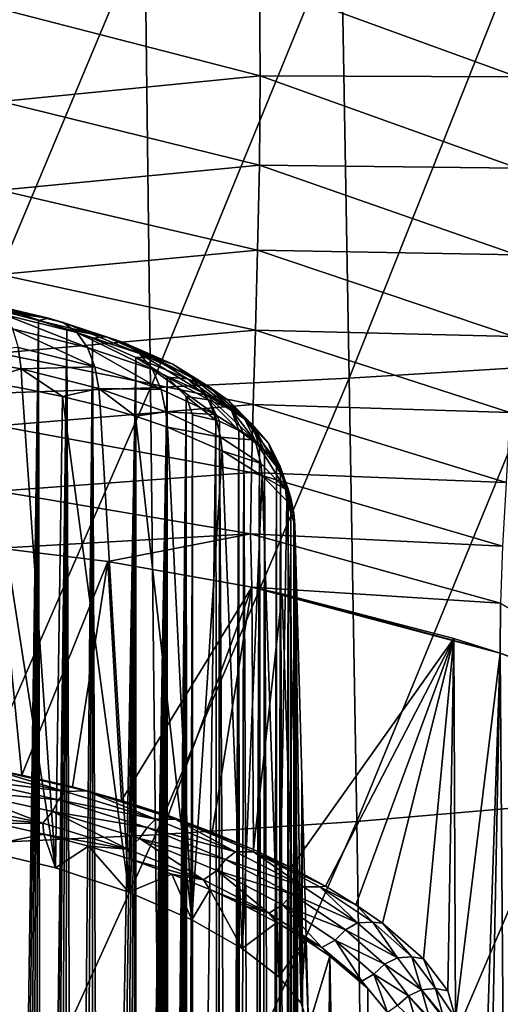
# Model space of a CAD drawing. Header units: metres. Extents: x -25 to 70, y -236 to 25.
# Tile 189 of 256: x 1.73 to 4.8, y -181.34 to -175.05. Entities that reach past the tile are written whole.
import ezdxf

# ---------------------------------------------------------------- set-up
doc = ezdxf.new("R2010")
doc.units = ezdxf.units.M
doc.layers.add('solid_10481002', color=7, linetype='CONTINUOUS')

msp = doc.modelspace()

# ---------------------------------------------------------------- linework, layer by layer
at = {"layer": 'solid_10481002'}
for points in [[(3.782079, -174.422668, 358.76947), (3.834584, -177.337646, 359.00351), (5.008956, -174.382385, 358.384796)], [(3.834584, -177.337646, 359.00351), (5.077929, -177.261536, 358.605774), (5.008956, -174.382385, 358.384796)], [(2.527966, -174.456039, 359.046814), (1.255824, -174.481888, 359.214172), (1.273632, -177.44606, 359.463837)], [(2.527966, -174.456039, 359.046814), (1.273632, -177.44606, 359.463837), (2.563375, -177.399567, 359.290527)], [(2.527966, -174.456039, 359.046814), (2.563375, -177.399567, 359.290527), (3.782079, -174.422668, 358.76947)], [(2.563375, -177.399567, 359.290527), (3.834584, -177.337646, 359.00351), (3.782079, -174.422668, 358.76947)], [(1.612542, -174.982773, 324.447113), (3.261067, -174.81398, 324.865265), (3.264891, -175.408585, 324.357086)], [(3.261067, -174.81398, 324.865265), (4.887701, -174.804764, 325.303864), (4.907414, -175.414948, 324.840515)], [(3.264891, -175.408585, 324.357086), (3.261067, -174.81398, 324.865265), (4.907414, -175.414948, 324.840515)], [(1.610052, -175.571945, 323.87677), (1.612542, -174.982773, 324.447113), (3.264891, -175.408585, 324.357086)], [(1.610052, -175.571945, 323.87677), (3.264891, -175.408585, 324.357086), (3.259916, -175.978928, 323.772491)], [(3.259916, -175.978928, 323.772491), (3.264891, -175.408585, 324.357086), (4.911801, -175.998322, 324.313049)], [(3.264891, -175.408585, 324.357086), (4.907414, -175.414948, 324.840515), (4.911801, -175.998322, 324.313049)], [(1.604846, -176.138229, 323.214905), (1.610052, -175.571945, 323.87677), (3.259916, -175.978928, 323.772491)], [(1.604846, -176.138229, 323.214905), (3.259916, -175.978928, 323.772491), (3.248818, -176.521332, 323.103485)], [(3.248818, -176.521332, 323.103485), (3.259916, -175.978928, 323.772491), (4.903146, -176.551926, 323.713318)], [(3.259916, -175.978928, 323.772491), (4.911801, -175.998322, 324.313049), (4.903146, -176.551926, 323.713318)], [(1.598558, -176.676102, 322.451294), (1.604846, -176.138229, 323.214905), (3.248818, -176.521332, 323.103485)], [(1.598558, -176.676102, 322.451294), (3.248818, -176.521332, 323.103485), (3.234567, -177.031982, 322.342499)], [(3.234567, -177.031982, 322.342499), (3.248818, -176.521332, 323.103485), (4.884984, -177.0728, 323.035919)], [(3.248818, -176.521332, 323.103485), (4.903146, -176.551926, 323.713318), (4.884984, -177.0728, 323.035919)], [(1.592748, -177.179672, 321.575684), (1.598558, -176.676102, 322.451294), (3.234567, -177.031982, 322.342499)], [(1.48862, -176.854904, 309.796234), (1.913231, -176.955795, 309.526917), (1.443161, -176.872803, 309.648132)], [(1.913231, -176.955795, 309.526917), (1.652467, -176.918839, 309.524231), (1.443161, -176.872803, 309.648132)], [(2.007374, -176.983139, 309.656219), (1.913231, -176.955795, 309.526917), (1.48862, -176.854904, 309.796234)], [(1.561903, -176.875519, 309.939545), (2.007374, -176.983139, 309.656219), (1.48862, -176.854904, 309.796234)], [(2.092631, -177.046341, 309.787018), (2.007374, -176.983139, 309.656219), (1.561903, -176.875519, 309.939545)], [(1.628277, -176.932449, 310.083496), (2.092631, -177.046341, 309.787018), (1.561903, -176.875519, 309.939545)], [(2.161665, -177.14325, 309.909302), (2.092631, -177.046341, 309.787018), (1.628277, -176.932449, 310.083496)], [(1.682023, -177.024078, 310.21701), (2.161665, -177.14325, 309.909302), (1.628277, -176.932449, 310.083496)], [(1.652467, -176.918839, 309.524231), (1.848384, -176.969803, 309.384216), (1.663944, -189.818741, 257.789093)], [(1.913231, -176.955795, 309.526917), (1.848384, -176.969803, 309.384216), (1.652467, -176.918839, 309.524231)], [(1.848384, -176.969803, 309.384216), (1.700526, -189.81395, 257.819885), (1.663944, -189.818741, 257.789093)], [(1.848384, -176.969803, 309.384216), (1.739111, -189.808685, 257.853455), (1.700526, -189.81395, 257.819885)], [(1.848384, -176.969803, 309.384216), (1.779812, -189.802887, 257.890137), (1.739111, -189.808685, 257.853455)], [(1.848384, -176.969803, 309.384216), (1.822765, -189.796463, 257.93045), (1.779812, -189.802887, 257.890137)], [(1.848384, -176.969803, 309.384216), (1.868032, -189.789368, 257.974609), (1.822765, -189.796463, 257.93045)], [(1.913231, -176.955795, 309.526917), (2.280654, -177.075165, 309.192749), (1.848384, -176.969803, 309.384216)], [(1.848384, -176.969803, 309.384216), (2.0293, -177.024841, 309.22937), (1.868032, -189.789368, 257.974609)], [(2.280654, -177.075165, 309.192749), (2.0293, -177.024841, 309.22937), (1.848384, -176.969803, 309.384216)], [(2.392838, -177.110336, 309.304565), (2.280654, -177.075165, 309.192749), (1.913231, -176.955795, 309.526917)], [(2.007374, -176.983139, 309.656219), (2.392838, -177.110336, 309.304565), (1.913231, -176.955795, 309.526917)], [(1.592748, -177.179672, 321.575684), (3.234567, -177.031982, 322.342499), (3.220094, -177.506744, 321.482117)], [(2.209239, -177.26651, 310.013733), (2.161665, -177.14325, 309.909302), (1.682023, -177.024078, 310.21701)], [(1.719065, -177.143433, 310.329926), (2.209239, -177.26651, 310.013733), (1.682023, -177.024078, 310.21701)], [(2.0293, -177.024841, 309.22937), (1.881663, -189.78714, 257.988373), (1.868032, -189.789368, 257.974609)], [(2.0293, -177.024841, 309.22937), (1.915777, -189.781433, 258.023407), (1.881663, -189.78714, 257.988373)], [(2.0293, -177.024841, 309.22937), (1.966058, -189.772552, 258.077332), (1.915777, -189.781433, 258.023407)], [(2.0293, -177.024841, 309.22937), (2.018952, -189.762634, 258.136902), (1.966058, -189.772552, 258.077332)], [(2.494428, -177.180817, 309.418976), (2.392838, -177.110336, 309.304565), (2.007374, -176.983139, 309.656219)], [(2.092631, -177.046341, 309.787018), (2.494428, -177.180817, 309.418976), (2.007374, -176.983139, 309.656219)], [(2.0293, -177.024841, 309.22937), (2.07474, -189.751358, 258.203613), (2.018952, -189.762634, 258.136902)], [(2.0293, -177.024841, 309.22937), (2.193923, -177.083084, 309.061127), (2.07474, -189.751358, 258.203613)], [(2.280654, -177.075165, 309.192749), (2.193923, -177.083084, 309.061127), (2.0293, -177.024841, 309.22937)], [(3.220094, -177.506744, 321.482117), (3.234567, -177.031982, 322.342499), (4.861271, -177.558243, 322.276337)], [(3.234567, -177.031982, 322.342499), (4.884984, -177.0728, 323.035919), (4.861271, -177.558243, 322.276337)], [(2.193923, -177.083084, 309.061127), (2.13288, -189.738739, 258.277222), (2.07474, -189.751358, 258.203613)], [(2.576683, -177.283875, 309.527222), (2.494428, -177.180817, 309.418976), (2.092631, -177.046341, 309.787018)], [(2.161665, -177.14325, 309.909302), (2.576683, -177.283875, 309.527222), (2.092631, -177.046341, 309.787018)], [(2.193923, -177.083084, 309.061127), (2.191138, -189.724976, 258.35614), (2.13288, -189.738739, 258.277222)], [(2.193923, -177.083084, 309.061127), (2.247959, -189.710388, 258.438385), (2.191138, -189.724976, 258.35614)], [(2.280654, -177.075165, 309.192749), (2.579583, -177.206512, 308.802551), (2.193923, -177.083084, 309.061127)], [(2.193923, -177.083084, 309.061127), (2.470327, -177.205948, 308.689728), (2.247959, -189.710388, 258.438385)], [(2.579583, -177.206512, 308.802551), (2.470327, -177.205948, 308.689728), (2.193923, -177.083084, 309.061127)], [(2.706464, -177.250076, 308.893829), (2.579583, -177.206512, 308.802551), (2.280654, -177.075165, 309.192749)], [(2.392838, -177.110336, 309.304565), (2.706464, -177.250076, 308.893829), (2.280654, -177.075165, 309.192749)], [(1.190455, -177.184357, 310.651215), (1.737982, -177.279907, 310.415527), (1.719065, -177.143433, 310.329926)], [(1.737982, -177.279907, 310.415527), (2.209239, -177.26651, 310.013733), (1.719065, -177.143433, 310.329926)], [(2.633366, -177.411697, 309.621124), (2.576683, -177.283875, 309.527222), (2.161665, -177.14325, 309.909302)], [(2.209239, -177.26651, 310.013733), (2.633366, -177.411697, 309.621124), (2.161665, -177.14325, 309.909302)], [(2.821358, -177.3284, 308.988892), (2.706464, -177.250076, 308.893829), (2.392838, -177.110336, 309.304565)], [(2.494428, -177.180817, 309.418976), (2.821358, -177.3284, 308.988892), (2.392838, -177.110336, 309.304565)], [(1.474899, -177.354752, 310.59552), (1.737982, -177.279907, 310.415527), (1.190455, -177.184357, 310.651215)], [(1.589149, -177.642868, 320.578308), (1.592748, -177.179672, 321.575684), (3.220094, -177.506744, 321.482117)], [(2.470327, -177.205948, 308.689728), (2.30206, -189.69519, 258.522461), (2.247959, -189.710388, 258.438385)], [(2.470327, -177.205948, 308.689728), (2.353444, -189.679413, 258.608307), (2.30206, -189.69519, 258.522461)], [(2.470327, -177.205948, 308.689728), (2.402039, -189.663025, 258.695801), (2.353444, -189.679413, 258.608307)], [(2.470327, -177.205948, 308.689728), (2.445399, -188.966217, 261.510345), (2.402039, -189.663025, 258.695801)], [(2.470327, -177.205948, 308.689728), (2.445497, -188.965439, 261.513458), (2.445399, -188.966217, 261.510345)], [(2.470327, -177.205948, 308.689728), (2.445732, -188.964737, 261.516388), (2.445497, -188.965439, 261.513458)], [(2.470327, -177.205948, 308.689728), (2.446108, -188.964111, 261.519104), (2.445732, -188.964737, 261.516388)], [(2.470327, -177.205948, 308.689728), (2.446629, -188.963547, 261.521606), (2.446108, -188.964111, 261.519104)], [(2.470327, -177.205948, 308.689728), (2.447298, -188.963043, 261.523926), (2.446629, -188.963547, 261.521606)], [(2.470327, -177.205948, 308.689728), (2.448111, -188.962616, 261.526031), (2.447298, -188.963043, 261.523926)], [(2.470327, -177.205948, 308.689728), (2.449076, -188.96225, 261.527924), (2.448111, -188.962616, 261.526031)], [(2.470327, -177.205948, 308.689728), (2.450198, -188.96196, 261.529633), (2.449076, -188.96225, 261.527924)], [(2.470327, -177.205948, 308.689728), (2.451496, -188.961731, 261.531128), (2.450198, -188.96196, 261.529633)], [(2.470327, -177.205948, 308.689728), (2.452971, -188.961578, 261.53241), (2.451496, -188.961731, 261.531128)], [(2.470327, -177.205948, 308.689728), (2.454581, -188.961502, 261.533447), (2.452971, -188.961578, 261.53241)], [(2.470327, -177.205948, 308.689728), (2.456305, -188.961502, 261.534241), (2.454581, -188.961502, 261.533447)], [(2.470327, -177.205948, 308.689728), (2.458112, -188.961578, 261.534821), (2.456305, -188.961502, 261.534241)], [(2.470327, -177.205948, 308.689728), (2.460032, -188.961716, 261.535156), (2.458112, -188.961578, 261.534821)], [(2.470327, -177.205948, 308.689728), (2.462073, -188.961914, 261.535309), (2.460032, -188.961716, 261.535156)], [(2.470327, -177.205948, 308.689728), (2.464247, -188.962173, 261.535278), (2.462073, -188.961914, 261.535309)], [(2.470327, -177.205948, 308.689728), (2.466547, -188.962494, 261.535034), (2.464247, -188.962173, 261.535278)], [(2.470327, -177.205948, 308.689728), (2.468968, -188.962875, 261.534607), (2.466547, -188.962494, 261.535034)], [(2.470327, -177.205948, 308.689728), (2.471537, -188.963333, 261.533966), (2.468968, -188.962875, 261.534607)], [(2.470327, -177.205948, 308.689728), (2.671098, -177.331894, 308.281891), (2.471537, -188.963333, 261.533966)], [(2.800507, -177.342987, 308.367065), (2.671098, -177.331894, 308.281891), (2.470327, -177.205948, 308.689728)], [(2.579583, -177.206512, 308.802551), (2.800507, -177.342987, 308.367065), (2.470327, -177.205948, 308.689728)], [(2.914385, -177.438095, 309.080658), (2.821358, -177.3284, 308.988892), (2.494428, -177.180817, 309.418976)], [(2.576683, -177.283875, 309.527222), (2.914385, -177.438095, 309.080658), (2.494428, -177.180817, 309.418976)], [(2.938274, -177.39502, 308.435181), (2.800507, -177.342987, 308.367065), (2.579583, -177.206512, 308.802551)], [(2.706464, -177.250076, 308.893829), (2.938274, -177.39502, 308.435181), (2.579583, -177.206512, 308.802551)], [(1.474899, -177.354752, 310.59552), (1.745091, -177.401642, 310.462769), (1.737982, -177.279907, 310.415527)], [(1.737982, -177.279907, 310.415527), (2.233505, -177.405334, 310.094086), (2.209239, -177.26651, 310.013733)], [(2.001977, -177.455536, 310.308014), (2.233505, -177.405334, 310.094086), (1.737982, -177.279907, 310.415527)], [(1.745091, -177.401642, 310.462769), (2.001977, -177.455536, 310.308014), (1.737982, -177.279907, 310.415527)], [(2.233505, -177.405334, 310.094086), (2.633366, -177.411697, 309.621124), (2.209239, -177.26651, 310.013733)], [(2.97849, -177.570816, 309.16214), (2.914385, -177.438095, 309.080658), (2.576683, -177.283875, 309.527222)], [(2.633366, -177.411697, 309.621124), (2.97849, -177.570816, 309.16214), (2.576683, -177.283875, 309.527222)], [(3.063025, -177.481247, 308.508484), (2.938274, -177.39502, 308.435181), (2.706464, -177.250076, 308.893829)], [(2.821358, -177.3284, 308.988892), (3.063025, -177.481247, 308.508484), (2.706464, -177.250076, 308.893829)], [(3.834584, -177.337646, 359.00351), (3.882896, -180.168594, 359.0513), (5.077929, -177.261536, 358.605774)], [(3.882896, -180.168594, 359.0513), (5.140331, -180.06073, 358.644714), (5.077929, -177.261536, 358.605774)], [(2.671098, -177.331894, 308.281891), (2.474246, -188.963867, 261.533142), (2.471537, -188.963333, 261.533966)], [(2.671098, -177.331894, 308.281891), (2.477085, -188.964447, 261.532104), (2.474246, -188.963867, 261.533142)], [(2.671098, -177.331894, 308.281891), (2.480045, -188.965103, 261.530884), (2.477085, -188.964447, 261.532104)], [(2.671098, -177.331894, 308.281891), (2.483124, -188.96582, 261.529449), (2.480045, -188.965103, 261.530884)], [(2.671098, -177.331894, 308.281891), (2.486337, -188.966599, 261.527832), (2.483124, -188.96582, 261.529449)], [(2.671098, -177.331894, 308.281891), (2.48969, -188.967453, 261.52597), (2.486337, -188.966599, 261.527832)], [(2.671098, -177.331894, 308.281891), (2.493188, -188.968369, 261.523926), (2.48969, -188.967453, 261.52597)], [(2.671098, -177.331894, 308.281891), (2.49684, -188.96936, 261.521667), (2.493188, -188.968369, 261.523926)], [(2.671098, -177.331894, 308.281891), (2.500652, -188.970428, 261.519165), (2.49684, -188.96936, 261.521667)], [(2.671098, -177.331894, 308.281891), (2.50463, -188.971588, 261.516418), (2.500652, -188.970428, 261.519165)], [(2.671098, -177.331894, 308.281891), (2.508781, -188.972824, 261.513428), (2.50463, -188.971588, 261.516418)], [(2.671098, -177.331894, 308.281891), (2.513112, -188.974136, 261.510162), (2.508781, -188.972824, 261.513428)], [(2.671098, -177.331894, 308.281891), (2.517635, -188.975555, 261.506622), (2.513112, -188.974136, 261.510162)], [(2.671098, -177.331894, 308.281891), (2.522356, -188.977066, 261.502808), (2.517635, -188.975555, 261.506622)], [(2.671098, -177.331894, 308.281891), (2.527283, -188.978683, 261.498688), (2.522356, -188.977066, 261.502808)], [(2.671098, -177.331894, 308.281891), (2.53243, -188.980408, 261.494232), (2.527283, -188.978683, 261.498688)], [(2.671098, -177.331894, 308.281891), (2.537802, -188.982239, 261.489471), (2.53243, -188.980408, 261.494232)], [(2.671098, -177.331894, 308.281891), (2.543413, -188.984192, 261.484314), (2.537802, -188.982239, 261.489471)], [(2.671098, -177.331894, 308.281891), (2.549273, -188.986267, 261.47879), (2.543413, -188.984192, 261.484314)], [(2.671098, -177.331894, 308.281891), (2.555392, -188.98848, 261.47287), (2.549273, -188.986267, 261.47879)], [(2.671098, -177.331894, 308.281891), (2.561786, -188.990829, 261.466522), (2.555392, -188.98848, 261.47287)], [(2.671098, -177.331894, 308.281891), (2.568462, -188.993332, 261.459717), (2.561786, -188.990829, 261.466522)], [(2.563375, -177.399567, 359.290527), (2.596632, -180.25473, 359.344818), (3.834584, -177.337646, 359.00351)], [(2.671098, -177.331894, 308.281891), (2.575438, -188.995987, 261.452423), (2.568462, -188.993332, 261.459717)], [(2.671098, -177.331894, 308.281891), (2.582725, -188.998825, 261.444611), (2.575438, -188.995987, 261.452423)], [(2.671098, -177.331894, 308.281891), (2.590334, -189.001831, 261.436279), (2.582725, -188.998825, 261.444611)], [(2.671098, -177.331894, 308.281891), (2.592797, -189.002808, 261.433533), (2.590334, -189.001831, 261.436279)], [(2.671098, -177.331894, 308.281891), (2.598286, -189.005035, 261.427338), (2.592797, -189.002808, 261.433533)], [(2.596632, -180.25473, 359.344818), (3.882896, -180.168594, 359.0513), (3.834584, -177.337646, 359.00351)], [(2.671098, -177.331894, 308.281891), (2.606588, -189.008423, 261.417755), (2.598286, -189.005035, 261.427338)], [(2.671098, -177.331894, 308.281891), (2.615259, -189.012039, 261.407532), (2.606588, -189.008423, 261.417755)], [(2.671098, -177.331894, 308.281891), (2.624316, -189.015884, 261.396576), (2.615259, -189.012039, 261.407532)], [(2.671098, -177.331894, 308.281891), (2.633767, -189.019974, 261.384888), (2.624316, -189.015884, 261.396576)], [(2.671098, -177.331894, 308.281891), (2.643635, -189.024323, 261.372345), (2.633767, -189.019974, 261.384888)], [(2.671098, -177.331894, 308.281891), (2.653932, -189.028946, 261.358948), (2.643635, -189.024323, 261.372345)], [(2.671098, -177.331894, 308.281891), (2.664674, -189.033875, 261.344604), (2.653932, -189.028946, 261.358948)], [(2.671098, -177.331894, 308.281891), (2.675879, -189.039108, 261.329224), (2.664674, -189.033875, 261.344604)], [(2.671098, -177.331894, 308.281891), (2.792738, -177.455566, 307.848572), (2.675879, -189.039108, 261.329224)], [(2.936148, -177.478027, 307.898804), (2.792738, -177.455566, 307.848572), (2.671098, -177.331894, 308.281891)], [(2.800507, -177.342987, 308.367065), (2.936148, -177.478027, 307.898804), (2.671098, -177.331894, 308.281891)], [(3.080614, -177.538071, 307.941833), (2.936148, -177.478027, 307.898804), (2.800507, -177.342987, 308.367065)], [(2.938274, -177.39502, 308.435181), (3.080614, -177.538071, 307.941833), (2.800507, -177.342987, 308.367065)], [(3.164034, -177.597641, 308.581696), (3.063025, -177.481247, 308.508484), (2.821358, -177.3284, 308.988892)], [(2.914385, -177.438095, 309.080658), (3.164034, -177.597641, 308.581696), (2.821358, -177.3284, 308.988892)], [(2.563375, -177.399567, 359.290527), (1.273632, -177.44606, 359.463837), (1.29076, -180.317245, 359.52182)], [(2.563375, -177.399567, 359.290527), (1.29076, -180.317245, 359.52182), (2.596632, -180.25473, 359.344818)], [(1.434572, -180.34079, 311.535889), (1.956855, -180.466232, 311.278442), (1.474899, -177.354752, 310.59552)], [(1.956855, -180.466232, 311.278442), (1.745091, -177.401642, 310.462769), (1.474899, -177.354752, 310.59552)], [(1.956855, -180.466232, 311.278442), (2.001977, -177.455536, 310.308014), (1.745091, -177.401642, 310.462769)], [(2.001977, -177.455536, 310.308014), (2.243622, -177.515701, 310.132385), (2.233505, -177.405334, 310.094086)], [(2.233505, -177.405334, 310.094086), (2.662256, -177.553253, 309.694885), (2.633366, -177.411697, 309.621124)], [(2.468184, -177.581406, 309.937073), (2.662256, -177.553253, 309.694885), (2.233505, -177.405334, 310.094086)], [(2.243622, -177.515701, 310.132385), (2.468184, -177.581406, 309.937073), (2.233505, -177.405334, 310.094086)], [(2.662256, -177.553253, 309.694885), (2.97849, -177.570816, 309.16214), (2.633366, -177.411697, 309.621124)], [(3.211431, -177.631821, 307.991547), (3.080614, -177.538071, 307.941833), (2.938274, -177.39502, 308.435181)], [(3.063025, -177.481247, 308.508484), (3.211431, -177.631821, 307.991547), (2.938274, -177.39502, 308.435181)], [(1.956855, -180.466232, 311.278442), (2.426725, -180.621582, 310.942291), (2.001977, -177.455536, 310.308014)], [(2.426725, -180.621582, 310.942291), (2.243622, -177.515701, 310.132385), (2.001977, -177.455536, 310.308014)], [(2.792738, -177.455566, 307.848572), (2.687557, -189.044678, 261.312805), (2.675879, -189.039108, 261.329224)], [(2.792738, -177.455566, 307.848572), (2.69973, -189.050613, 261.295166), (2.687557, -189.044678, 261.312805)], [(2.792738, -177.455566, 307.848572), (2.712407, -189.056946, 261.276276), (2.69973, -189.050613, 261.295166)], [(2.792738, -177.455566, 307.848572), (2.725603, -189.063675, 261.256042), (2.712407, -189.056946, 261.276276)], [(2.792738, -177.455566, 307.848572), (2.739331, -189.070862, 261.234314), (2.725603, -189.063675, 261.256042)], [(2.792738, -177.455566, 307.848572), (2.753599, -189.078506, 261.210999), (2.739331, -189.070862, 261.234314)], [(2.792738, -177.455566, 307.848572), (2.768418, -189.086685, 261.185944), (2.753599, -189.078506, 261.210999)], [(2.792738, -177.455566, 307.848572), (2.78379, -189.095413, 261.158966), (2.768418, -189.086685, 261.185944)], [(2.792738, -177.455566, 307.848572), (2.799717, -189.104736, 261.130005), (2.78379, -189.095413, 261.158966)], [(2.792738, -177.455566, 307.848572), (2.83321, -177.571869, 307.403595), (2.799717, -189.104736, 261.130005)], [(2.982612, -177.606003, 307.412109), (2.83321, -177.571869, 307.403595), (2.792738, -177.455566, 307.848572)], [(2.936148, -177.478027, 307.898804), (2.982612, -177.606003, 307.412109), (2.792738, -177.455566, 307.848572)], [(3.233639, -177.735336, 308.6492), (3.164034, -177.597641, 308.581696), (2.914385, -177.438095, 309.080658)], [(2.97849, -177.570816, 309.16214), (3.233639, -177.735336, 308.6492), (2.914385, -177.438095, 309.080658)], [(2.936148, -177.478027, 307.898804), (3.129197, -177.673309, 307.428894), (3.004434, -177.613708, 307.414032)], [(3.080614, -177.538071, 307.941833), (3.129197, -177.673309, 307.428894), (2.936148, -177.478027, 307.898804)], [(2.936148, -177.478027, 307.898804), (3.004434, -177.613708, 307.414032), (2.982612, -177.606003, 307.412109)], [(1.589149, -177.642868, 320.578308), (3.220094, -177.506744, 321.482117), (3.208667, -177.941391, 320.515747)], [(2.426725, -180.621582, 310.942291), (2.468184, -177.581406, 309.937073), (2.243622, -177.515701, 310.132385)], [(3.317352, -177.754578, 308.044617), (3.211431, -177.631821, 307.991547), (3.063025, -177.481247, 308.508484)], [(3.164034, -177.597641, 308.581696), (3.317352, -177.754578, 308.044617), (3.063025, -177.481247, 308.508484)], [(3.080614, -177.538071, 307.941833), (3.261698, -177.773636, 307.453918), (3.160833, -177.693222, 307.433868)], [(3.211431, -177.631821, 307.991547), (3.261698, -177.773636, 307.453918), (3.080614, -177.538071, 307.941833)], [(3.080614, -177.538071, 307.941833), (3.160833, -177.693222, 307.433868), (3.129197, -177.673309, 307.428894)], [(3.208667, -177.941391, 320.515747), (3.220094, -177.506744, 321.482117), (4.836044, -178.005569, 321.430359)], [(3.220094, -177.506744, 321.482117), (4.861271, -177.558243, 322.276337), (4.836044, -178.005569, 321.430359)], [(2.426725, -180.621582, 310.942291), (2.828912, -180.796585, 310.536285), (2.468184, -177.581406, 309.937073)], [(2.468184, -177.581406, 309.937073), (2.673865, -177.651749, 309.723541), (2.662256, -177.553253, 309.694885)], [(2.828912, -180.796585, 310.536285), (2.673865, -177.651749, 309.723541), (2.468184, -177.581406, 309.937073)], [(2.662256, -177.553253, 309.694885), (3.011149, -177.715332, 309.22821), (2.97849, -177.570816, 309.16214)], [(2.673865, -177.651749, 309.723541), (3.011149, -177.715332, 309.22821), (2.662256, -177.553253, 309.694885)], [(2.83321, -177.571869, 307.403595), (2.816191, -189.114716, 261.098724), (2.799717, -189.104736, 261.130005)], [(2.83321, -177.571869, 307.403595), (2.826558, -189.121155, 261.078369), (2.816191, -189.114716, 261.098724)], [(2.83321, -177.571869, 307.403595), (2.83321, -189.125351, 261.065094), (2.826558, -189.121155, 261.078369)], [(2.982612, -177.606003, 307.412109), (2.83321, -189.125351, 261.065094), (2.83321, -177.571869, 307.403595)], [(3.011149, -177.715332, 309.22821), (3.233639, -177.735336, 308.6492), (2.97849, -177.570816, 309.16214)], [(3.390342, -177.897034, 308.097015), (3.317352, -177.754578, 308.044617), (3.164034, -177.597641, 308.581696)], [(3.233639, -177.735336, 308.6492), (3.390342, -177.897034, 308.097015), (3.164034, -177.597641, 308.581696)], [(1.589888, -178.059677, 319.450256), (1.589149, -177.642868, 320.578308), (3.208667, -177.941391, 320.515747)], [(2.673865, -177.651749, 309.723541), (3.022178, -177.80278, 309.248657), (3.011149, -177.715332, 309.22821)], [(2.828912, -180.796585, 310.536285), (3.022178, -177.80278, 309.248657), (2.673865, -177.651749, 309.723541)], [(2.982612, -177.606003, 307.412109), (2.994956, -189.261002, 260.684631), (2.83321, -189.125351, 261.065094)], [(2.982612, -177.606003, 307.412109), (3.004434, -177.613708, 307.414032), (2.994956, -189.261002, 260.684631)], [(3.004434, -177.613708, 307.414032), (3.00071, -189.267609, 260.666962), (2.994956, -189.261002, 260.684631)], [(3.004434, -177.613708, 307.414032), (3.073367, -189.379013, 260.351501), (3.00071, -189.267609, 260.666962)], [(3.004434, -177.613708, 307.414032), (3.129197, -177.673309, 307.428894), (3.073367, -189.379013, 260.351501)], [(3.211431, -177.631821, 307.991547), (3.368962, -177.901764, 307.48584), (3.293751, -177.80603, 307.461975)], [(3.317352, -177.754578, 308.044617), (3.368962, -177.901764, 307.48584), (3.211431, -177.631821, 307.991547)], [(3.211431, -177.631821, 307.991547), (3.293751, -177.80603, 307.461975), (3.261698, -177.773636, 307.453918)], [(3.011149, -177.715332, 309.22821), (3.269093, -177.882874, 308.706573), (3.233639, -177.735336, 308.6492)], [(3.022178, -177.80278, 309.248657), (3.269093, -177.882874, 308.706573), (3.011149, -177.715332, 309.22821)], [(3.129197, -177.673309, 307.428894), (3.096382, -189.479431, 259.998535), (3.073367, -189.379013, 260.351501)], [(3.129197, -177.673309, 307.428894), (3.128675, -189.687912, 259.239624), (3.096382, -189.479431, 259.998535)], [(3.129197, -177.673309, 307.428894), (3.134476, -189.691406, 259.240479), (3.128675, -189.687912, 259.239624)], [(3.129197, -177.673309, 307.428894), (3.160833, -177.693222, 307.433868), (3.134476, -189.691406, 259.240479)], [(3.160833, -177.693222, 307.433868), (3.209645, -189.7435, 259.253448), (3.134476, -189.691406, 259.240479)], [(3.160833, -177.693222, 307.433868), (3.261698, -177.773636, 307.453918), (3.209645, -189.7435, 259.253448)], [(3.261698, -177.773636, 307.453918), (3.261526, -189.788391, 259.264648), (3.209645, -189.7435, 259.253448)], [(3.427518, -178.04747, 308.144989), (3.390342, -177.897034, 308.097015), (3.233639, -177.735336, 308.6492)], [(3.269093, -177.882874, 308.706573), (3.427518, -178.04747, 308.144989), (3.233639, -177.735336, 308.6492)], [(3.261698, -177.773636, 307.453918), (3.277647, -189.804184, 259.268585), (3.261526, -189.788391, 259.264648)], [(3.261698, -177.773636, 307.453918), (3.293751, -177.80603, 307.461975), (3.277647, -189.804184, 259.268585)], [(3.317352, -177.754578, 308.044617), (3.44294, -178.047974, 307.522308), (3.395801, -177.945877, 307.496857)], [(3.390342, -177.897034, 308.097015), (3.44294, -178.047974, 307.522308), (3.317352, -177.754578, 308.044617)], [(3.317352, -177.754578, 308.044617), (3.395801, -177.945877, 307.496857), (3.368962, -177.901764, 307.48584)], [(2.828912, -180.796585, 310.536285), (3.151046, -180.979767, 310.072418), (3.022178, -177.80278, 309.248657)], [(3.022178, -177.80278, 309.248657), (3.278213, -177.961456, 308.721649), (3.269093, -177.882874, 308.706573)], [(3.151046, -180.979767, 310.072418), (3.278213, -177.961456, 308.721649), (3.022178, -177.80278, 309.248657)], [(3.293751, -177.80603, 307.461975), (3.337445, -189.872513, 259.285614), (3.277647, -189.804184, 259.268585)], [(3.293751, -177.80603, 307.461975), (3.368962, -177.901764, 307.48584), (3.337445, -189.872513, 259.285614)], [(3.278213, -177.961456, 308.721649), (3.427518, -178.04747, 308.144989), (3.269093, -177.882874, 308.706573)], [(3.368962, -177.901764, 307.48584), (3.369013, -189.916763, 259.296631), (3.337445, -189.872513, 259.285614)], [(3.368962, -177.901764, 307.48584), (3.395801, -177.945877, 307.496857), (3.369013, -189.916763, 259.296631)], [(3.390342, -177.897034, 308.097015), (3.480768, -178.200348, 307.560303), (3.461321, -178.104965, 307.53653)], [(3.427518, -178.04747, 308.144989), (3.480768, -178.200348, 307.560303), (3.390342, -177.897034, 308.097015)], [(3.390342, -177.897034, 308.097015), (3.461321, -178.104965, 307.53653), (3.44294, -178.047974, 307.522308)], [(1.589888, -178.059677, 319.450256), (3.208667, -177.941391, 320.515747), (3.204228, -178.331894, 319.437988)], [(3.151046, -180.979767, 310.072418), (3.384968, -181.160263, 309.564331), (3.278213, -177.961456, 308.721649)], [(3.204228, -178.331894, 319.437988), (3.208667, -177.941391, 320.515747), (4.813797, -178.412201, 320.494659)], [(3.208667, -177.941391, 320.515747), (4.836044, -178.005569, 321.430359), (4.813797, -178.412201, 320.494659)], [(3.278213, -177.961456, 308.721649), (3.434508, -178.121826, 308.158569), (3.427518, -178.04747, 308.144989)], [(3.384968, -181.160263, 309.564331), (3.434508, -178.121826, 308.158569), (3.278213, -177.961456, 308.721649)], [(3.395801, -177.945877, 307.496857), (3.388131, -189.947449, 259.304291), (3.369013, -189.916763, 259.296631)], [(3.395801, -177.945877, 307.496857), (3.428938, -190.027863, 259.324341), (3.388131, -189.947449, 259.304291)], [(3.395801, -177.945877, 307.496857), (3.44294, -178.047974, 307.522308), (3.428938, -190.027863, 259.324341)], [(1.589888, -178.059677, 319.450256), (3.204228, -178.331894, 319.437988), (1.597747, -178.423904, 318.182678)], [(3.427518, -178.04747, 308.144989), (3.486689, -178.274521, 307.578796), (3.480768, -178.200348, 307.560303)], [(3.434508, -178.121826, 308.158569), (3.486689, -178.274521, 307.578796), (3.427518, -178.04747, 308.144989)], [(3.44294, -178.047974, 307.522308), (3.443107, -190.063339, 259.333191), (3.428938, -190.027863, 259.324341)], [(3.44294, -178.047974, 307.522308), (3.461321, -178.104965, 307.53653), (3.443107, -190.063339, 259.333191)], [(3.461321, -178.104965, 307.53653), (3.459244, -190.112534, 259.345459), (3.443107, -190.063339, 259.333191)], [(3.461321, -178.104965, 307.53653), (3.478592, -190.20018, 259.36731), (3.459244, -190.112534, 259.345459)], [(3.461321, -178.104965, 307.53653), (3.480768, -178.200348, 307.560303), (3.478592, -190.20018, 259.36731)], [(3.384968, -181.160263, 309.564331), (3.526443, -181.329163, 309.02536), (3.434508, -178.121826, 308.158569)], [(3.526443, -181.329163, 309.02536), (3.486689, -178.274521, 307.578796), (3.434508, -178.121826, 308.158569)], [(3.480768, -178.200348, 307.560303), (3.480914, -190.216385, 259.371368), (3.478592, -190.20018, 259.36731)], [(3.480768, -178.200348, 307.560303), (3.486689, -178.274521, 307.578796), (3.480914, -190.216385, 259.371368)], [(3.486689, -178.274521, 307.578796), (3.486689, -190.28952, 259.389282), (3.480914, -190.216385, 259.371368)], [(3.530296, -191.915863, 259.749786), (3.486689, -190.28952, 259.389282), (3.486689, -178.274521, 307.578796)], [(3.530296, -179.879745, 308.024017), (3.486689, -178.274521, 307.578796), (3.526443, -181.329163, 309.02536)], [(3.573768, -193.537216, 260.109192), (3.486689, -178.274521, 307.578796), (3.530296, -179.879745, 308.024017)], [(3.573768, -193.537216, 260.109192), (3.530296, -191.915863, 259.749786), (3.486689, -178.274521, 307.578796)], [(3.204228, -178.331894, 319.437988), (2.290863, -178.510254, 318.203827), (1.597747, -178.423904, 318.182678)], [(3.204228, -178.331894, 319.437988), (3.211066, -178.67392, 318.243317), (2.290863, -178.510254, 318.203827)], [(3.204228, -178.331894, 319.437988), (4.799847, -178.775909, 319.467316), (3.211066, -178.67392, 318.243317)], [(3.204228, -178.331894, 319.437988), (4.813797, -178.412201, 320.494659), (4.799847, -178.775909, 319.467316)], [(1.742339, -179.873337, 312.434418), (1.531098, -179.831772, 312.507111), (1.597747, -178.423904, 318.182678)], [(1.742339, -179.873337, 312.434418), (1.597747, -178.423904, 318.182678), (2.290863, -178.510254, 318.203827)], [(2.06685, -179.948715, 312.300537), (1.742339, -179.873337, 312.434418), (2.290863, -178.510254, 318.203827)], [(2.379315, -180.035248, 312.143311), (2.06685, -179.948715, 312.300537), (2.290863, -178.510254, 318.203827)], [(2.379315, -180.035248, 312.143311), (2.290863, -178.510254, 318.203827), (3.211066, -178.67392, 318.243317)], [(2.677587, -180.131668, 311.963348), (2.379315, -180.035248, 312.143311), (3.211066, -178.67392, 318.243317)], [(2.959356, -180.23645, 311.761597), (2.677587, -180.131668, 311.963348), (3.211066, -178.67392, 318.243317)], [(3.222162, -180.347763, 311.539459), (2.959356, -180.23645, 311.761597), (3.211066, -178.67392, 318.243317)], [(3.211066, -178.67392, 318.243317), (4.799081, -179.093964, 318.345734), (3.40663, -178.71608, 318.253479)], [(4.799847, -178.775909, 319.467316), (4.799081, -179.093964, 318.345734), (3.211066, -178.67392, 318.243317)], [(3.222162, -180.347763, 311.539459), (3.211066, -178.67392, 318.243317), (3.40663, -178.71608, 318.253479)], [(3.463826, -180.463638, 311.298706), (3.222162, -180.347763, 311.539459), (3.40663, -178.71608, 318.253479)], [(3.40663, -178.71608, 318.253479), (4.799081, -179.093964, 318.345734), (4.502075, -179.001678, 318.323029)], [(3.463826, -180.463638, 311.298706), (3.40663, -178.71608, 318.253479), (4.502075, -179.001678, 318.323029)], [(4.799847, -178.775909, 319.467316), (6.34187, -179.681198, 318.492371), (4.799081, -179.093964, 318.345734)], [(3.682639, -180.582123, 311.041077), (3.463826, -180.463638, 311.298706), (4.502075, -179.001678, 318.323029)], [(3.877231, -180.701309, 310.768524), (3.682639, -180.582123, 311.041077), (4.502075, -179.001678, 318.323029)], [(4.046655, -180.819382, 310.483032), (3.877231, -180.701309, 310.768524), (4.502075, -179.001678, 318.323029)], [(4.30773, -181.046021, 309.880798), (4.046655, -180.819382, 310.483032), (4.502075, -179.001678, 318.323029)], [(4.463299, -181.251129, 309.250824), (4.30773, -181.046021, 309.880798), (4.502075, -179.001678, 318.323029)], [(4.513602, -181.42569, 308.614532), (4.463299, -181.251129, 309.250824), (4.502075, -179.001678, 318.323029)], [(4.513602, -181.42569, 308.614532), (4.502075, -179.001678, 318.323029), (4.799081, -179.093964, 318.345734)], [(4.513617, -187.531006, 284.126648), (4.513602, -181.42569, 308.614532), (4.799081, -179.093964, 318.345734)], [(4.513602, -193.636307, 259.638763), (4.513617, -187.531006, 284.126648), (4.799081, -179.093964, 318.345734)], [(4.948059, -198.374969, 241.217041), (4.513602, -193.636307, 259.638763), (4.799081, -179.093964, 318.345734)], [(4.799081, -179.093964, 318.345734), (6.34187, -179.681198, 318.492371), (5.575077, -179.366089, 318.413361)], [(4.948059, -198.374969, 241.217041), (4.799081, -179.093964, 318.345734), (5.575077, -179.366089, 318.413361)], [(1.387134, -179.840408, 312.466553), (2.019278, -179.977417, 312.222412), (1.357429, -179.89566, 312.398376)], [(1.387134, -179.840408, 312.466553), (1.531098, -179.831772, 312.507111), (2.019278, -179.977417, 312.222412)], [(2.154242, -179.974426, 312.248505), (1.531098, -179.831772, 312.507111), (1.742339, -179.873337, 312.434418)], [(2.154242, -179.974426, 312.248505), (2.019278, -179.977417, 312.222412), (1.531098, -179.831772, 312.507111)], [(1.357429, -179.89566, 312.398376), (1.976498, -180.031067, 312.160156), (1.330289, -179.971375, 312.350464)], [(2.019278, -179.977417, 312.222412), (1.976498, -180.031067, 312.160156), (1.357429, -179.89566, 312.398376)], [(2.154242, -179.974426, 312.248505), (1.742339, -179.873337, 312.434418), (2.06685, -179.948715, 312.300537)], [(3.526443, -181.329163, 309.02536), (3.573768, -181.480057, 308.467865), (3.530296, -179.879745, 308.024017)], [(3.573768, -193.537216, 260.109192), (3.530296, -179.879745, 308.024017), (3.573768, -181.480057, 308.467865)], [(1.875856, -180.180038, 312.115906), (1.286067, -180.052246, 312.335541), (1.330289, -179.971375, 312.350464)], [(1.875856, -180.180038, 312.115906), (1.330289, -179.971375, 312.350464), (1.937828, -180.105133, 312.11795)], [(1.976498, -180.031067, 312.160156), (1.937828, -180.105133, 312.11795), (1.330289, -179.971375, 312.350464)], [(2.019278, -179.977417, 312.222412), (2.597056, -180.155029, 311.892212), (1.976498, -180.031067, 312.160156)], [(2.154242, -179.974426, 312.248505), (2.597056, -180.155029, 311.892212), (2.019278, -179.977417, 312.222412)], [(2.154242, -179.974426, 312.248505), (2.06685, -179.948715, 312.300537), (2.379315, -180.035248, 312.143311)], [(2.154242, -179.974426, 312.248505), (2.379315, -180.035248, 312.143311), (2.677587, -180.131668, 311.963348)], [(2.154242, -179.974426, 312.248505), (2.677587, -180.131668, 311.963348), (2.721946, -180.1548, 311.906921)], [(2.154242, -179.974426, 312.248505), (2.721946, -180.1548, 311.906921), (2.597056, -180.155029, 311.892212)], [(1.283701, -180.127625, 312.334137), (1.286067, -180.052246, 312.335541), (1.875856, -180.180038, 312.115906)], [(1.976498, -180.031067, 312.160156), (2.542775, -180.20665, 311.837646), (1.937828, -180.105133, 312.11795)], [(2.597056, -180.155029, 311.892212), (2.542775, -180.20665, 311.837646), (1.976498, -180.031067, 312.160156)], [(2.418997, -180.346527, 311.81723), (1.875856, -180.180038, 312.115906), (1.937828, -180.105133, 312.11795)], [(2.418997, -180.346527, 311.81723), (1.937828, -180.105133, 312.11795), (2.494387, -180.278748, 311.802673)], [(2.542775, -180.20665, 311.837646), (2.494387, -180.278748, 311.802673), (1.937828, -180.105133, 312.11795)], [(3.882896, -180.168594, 359.0513), (3.926318, -182.907379, 358.913818), (5.140331, -180.06073, 358.644714)], [(3.926318, -182.907379, 358.913818), (5.19538, -182.771576, 358.502197), (5.140331, -180.06073, 358.644714)], [(1.587621, -180.183121, 312.232361), (1.283701, -180.127625, 312.334137), (1.875856, -180.180038, 312.115906)], [(1.883413, -180.249512, 312.10849), (1.587621, -180.183121, 312.232361), (1.875856, -180.180038, 312.115906)], [(1.883413, -180.249512, 312.10849), (1.875856, -180.180038, 312.115906), (2.418997, -180.346527, 311.81723)], [(2.597056, -180.155029, 311.892212), (3.107733, -180.362213, 311.484039), (2.542775, -180.20665, 311.837646)], [(2.596632, -180.25473, 359.344818), (2.62718, -183.013824, 359.21106), (3.882896, -180.168594, 359.0513)], [(2.721946, -180.1548, 311.906921), (3.107733, -180.362213, 311.484039), (2.597056, -180.155029, 311.892212)], [(2.62718, -183.013824, 359.21106), (3.926318, -182.907379, 358.913818), (3.882896, -180.168594, 359.0513)], [(2.721946, -180.1548, 311.906921), (2.677587, -180.131668, 311.963348), (2.959356, -180.23645, 311.761597)], [(2.721946, -180.1548, 311.906921), (2.959356, -180.23645, 311.761597), (3.222162, -180.347763, 311.539459)], [(2.721946, -180.1548, 311.906921), (3.222162, -180.347763, 311.539459), (3.222647, -180.36235, 311.490326)], [(2.721946, -180.1548, 311.906921), (3.222647, -180.36235, 311.490326), (3.107733, -180.362213, 311.484039)], [(1.883413, -180.249512, 312.10849), (1.434572, -180.34079, 311.535889), (1.587621, -180.183121, 312.232361)], [(2.542775, -180.20665, 311.837646), (3.043762, -180.411514, 311.438599), (2.494387, -180.278748, 311.802673)], [(3.107733, -180.362213, 311.484039), (3.043762, -180.411514, 311.438599), (2.542775, -180.20665, 311.837646)], [(2.596632, -180.25473, 359.344818), (1.29076, -180.317245, 359.52182), (1.306875, -183.088348, 359.390015)], [(2.596632, -180.25473, 359.344818), (1.306875, -183.088348, 359.390015), (2.62718, -183.013824, 359.21106)], [(1.883413, -180.249512, 312.10849), (1.956855, -180.466232, 311.278442), (1.434572, -180.34079, 311.535889)], [(2.169027, -180.325958, 311.96283), (1.956855, -180.466232, 311.278442), (1.883413, -180.249512, 312.10849)], [(2.169027, -180.325958, 311.96283), (1.883413, -180.249512, 312.10849), (2.418997, -180.346527, 311.81723)], [(2.903828, -180.541885, 311.44574), (2.418997, -180.346527, 311.81723), (2.494387, -180.278748, 311.802673)], [(2.903828, -180.541885, 311.44574), (2.494387, -180.278748, 311.802673), (2.987646, -180.481491, 311.411835)], [(3.043762, -180.411514, 311.438599), (2.987646, -180.481491, 311.411835), (2.494387, -180.278748, 311.802673)], [(2.169027, -180.325958, 311.96283), (2.426725, -180.621582, 310.942291), (1.956855, -180.466232, 311.278442)], [(2.442515, -180.411438, 311.795868), (2.426725, -180.621582, 310.942291), (2.169027, -180.325958, 311.96283)], [(2.442515, -180.411438, 311.795868), (2.169027, -180.325958, 311.96283), (2.418997, -180.346527, 311.81723)], [(2.442515, -180.411438, 311.795868), (2.418997, -180.346527, 311.81723), (2.903828, -180.541885, 311.44574)], [(3.107733, -180.362213, 311.484039), (3.540897, -180.586853, 311.006714), (3.043762, -180.411514, 311.438599)], [(3.222647, -180.36235, 311.490326), (3.540897, -180.586853, 311.006714), (3.107733, -180.362213, 311.484039)], [(3.222647, -180.36235, 311.490326), (3.222162, -180.347763, 311.539459), (3.463826, -180.463638, 311.298706)], [(3.222647, -180.36235, 311.490326), (3.463826, -180.463638, 311.298706), (3.682639, -180.582123, 311.041077)], [(3.222647, -180.36235, 311.490326), (3.682639, -180.582123, 311.041077), (3.646653, -180.585617, 311.007294)], [(3.222647, -180.36235, 311.490326), (3.646653, -180.585617, 311.007294), (3.540897, -180.586853, 311.006714)], [(2.701421, -180.504593, 311.608521), (2.426725, -180.621582, 310.942291), (2.442515, -180.411438, 311.795868)], [(2.701421, -180.504593, 311.608521), (2.442515, -180.411438, 311.795868), (2.903828, -180.541885, 311.44574)], [(3.043762, -180.411514, 311.438599), (3.469146, -180.633667, 310.971405), (2.987646, -180.481491, 311.411835)], [(3.540897, -180.586853, 311.006714), (3.469146, -180.633667, 310.971405), (3.043762, -180.411514, 311.438599)], [(3.320346, -180.755188, 311.008301), (2.903828, -180.541885, 311.44574), (2.987646, -180.481491, 311.411835)], [(3.320346, -180.755188, 311.008301), (2.987646, -180.481491, 311.411835), (3.407274, -180.701553, 310.953308)], [(3.469146, -180.633667, 310.971405), (3.407274, -180.701553, 310.953308), (2.987646, -180.481491, 311.411835)], [(2.701421, -180.504593, 311.608521), (2.828912, -180.796585, 310.536285), (2.426725, -180.621582, 310.942291)], [(2.943767, -180.603989, 311.401825), (2.828912, -180.796585, 310.536285), (2.701421, -180.504593, 311.608521)], [(2.943767, -180.603989, 311.401825), (2.701421, -180.504593, 311.608521), (2.903828, -180.541885, 311.44574)], [(2.943767, -180.603989, 311.401825), (2.903828, -180.541885, 311.44574), (3.320346, -180.755188, 311.008301)], [(2.943767, -180.603989, 311.401825), (3.151046, -180.979767, 310.072418), (2.828912, -180.796585, 310.536285)], [(3.167437, -180.707932, 311.177277), (3.151046, -180.979767, 310.072418), (2.943767, -180.603989, 311.401825)], [(3.167437, -180.707932, 311.177277), (2.943767, -180.603989, 311.401825), (3.320346, -180.755188, 311.008301)], [(3.540897, -180.586853, 311.006714), (3.887907, -180.816544, 310.469696), (3.469146, -180.633667, 310.971405)], [(3.646653, -180.585617, 311.007294), (3.887907, -180.816544, 310.469696), (3.540897, -180.586853, 311.006714)], [(3.646653, -180.585617, 311.007294), (3.682639, -180.582123, 311.041077), (3.877231, -180.701309, 310.768524)], [(3.646653, -180.585617, 311.007294), (3.877231, -180.701309, 310.768524), (3.985881, -180.812912, 310.466919)], [(3.646653, -180.585617, 311.007294), (3.985881, -180.812912, 310.466919), (3.887907, -180.816544, 310.469696)], [(3.469146, -180.633667, 310.971405), (3.810276, -180.860779, 310.445129), (3.407274, -180.701553, 310.953308)], [(3.887907, -180.816544, 310.469696), (3.810276, -180.860779, 310.445129), (3.469146, -180.633667, 310.971405)], [(3.370574, -180.814682, 310.936646), (3.151046, -180.979767, 310.072418), (3.167437, -180.707932, 311.177277)], [(3.370574, -180.814682, 310.936646), (3.167437, -180.707932, 311.177277), (3.320346, -180.755188, 311.008301)], [(3.65978, -180.974945, 310.512543), (3.320346, -180.755188, 311.008301), (3.407274, -180.701553, 310.953308)], [(3.65978, -180.974945, 310.512543), (3.407274, -180.701553, 310.953308), (3.744434, -180.926666, 310.43573)], [(3.810276, -180.860779, 310.445129), (3.744434, -180.926666, 310.43573), (3.407274, -180.701553, 310.953308)], [(3.985881, -180.812912, 310.466919), (3.877231, -180.701309, 310.768524), (4.046655, -180.819382, 310.483032)], [(3.370574, -180.814682, 310.936646), (3.320346, -180.755188, 311.008301), (3.65978, -180.974945, 310.512543)], [(3.370574, -180.814682, 310.936646), (3.384968, -181.160263, 309.564331), (3.151046, -180.979767, 310.072418)], [(3.551764, -180.922531, 310.681702), (3.384968, -181.160263, 309.564331), (3.370574, -180.814682, 310.936646)], [(3.551764, -180.922531, 310.681702), (3.370574, -180.814682, 310.936646), (3.65978, -180.974945, 310.512543)], [(3.810276, -180.860779, 310.445129), (4.059875, -181.080826, 309.870117), (3.744434, -180.926666, 310.43573)], [(3.887907, -180.816544, 310.469696), (4.141571, -181.03923, 309.883575), (3.810276, -180.860779, 310.445129)], [(4.141571, -181.03923, 309.883575), (4.059875, -181.080826, 309.870117), (3.810276, -180.860779, 310.445129)], [(3.985881, -180.812912, 310.466919), (4.141571, -181.03923, 309.883575), (3.887907, -180.816544, 310.469696)], [(3.985881, -180.812912, 310.466919), (4.046655, -180.819382, 310.483032), (4.233599, -181.032944, 309.879486)], [(3.985881, -180.812912, 310.466919), (4.233599, -181.032944, 309.879486), (4.141571, -181.03923, 309.883575)], [(4.233599, -181.032944, 309.879486), (4.046655, -180.819382, 310.483032), (4.30773, -181.046021, 309.880798)], [(3.551764, -180.922531, 310.681702), (3.526443, -181.329163, 309.02536), (3.384968, -181.160263, 309.564331)], [(3.551764, -180.922531, 310.681702), (3.573768, -181.480057, 308.467865), (3.526443, -181.329163, 309.02536)], [(3.709635, -181.029648, 310.414856), (3.573768, -181.480057, 308.467865), (3.551764, -180.922531, 310.681702)], [(3.709635, -181.029648, 310.414856), (3.551764, -180.922531, 310.681702), (3.65978, -180.974945, 310.512543)], [(3.914411, -181.189758, 309.967529), (3.65978, -180.974945, 310.512543), (3.744434, -180.926666, 310.43573)], [(3.914411, -181.189758, 309.967529), (3.744434, -180.926666, 310.43573), (3.991554, -181.144821, 309.869171)], [(4.059875, -181.080826, 309.870117), (3.991554, -181.144821, 309.869171), (3.744434, -180.926666, 310.43573)], [(3.709635, -181.029648, 310.414856), (3.65978, -180.974945, 310.512543), (3.914411, -181.189758, 309.967529)], [(3.709635, -181.029648, 310.414856), (3.573768, -193.537216, 260.109192), (3.573768, -181.480057, 308.467865)], [(3.709635, -181.029648, 310.414856), (3.709439, -194.132202, 257.86322), (3.573768, -193.537216, 260.109192)], [(3.709635, -181.029648, 310.414856), (3.95324, -194.050568, 258.456879), (3.709439, -194.132202, 257.86322)], [(3.709635, -181.029648, 310.414856), (3.953397, -181.236252, 309.852448), (3.95324, -194.050568, 258.456879)], [(3.709635, -181.029648, 310.414856), (3.914411, -181.189758, 309.967529), (3.953397, -181.236252, 309.852448)], [(4.141571, -181.03923, 309.883575), (4.29624, -181.244095, 309.260254), (4.059875, -181.080826, 309.870117)], [(4.233599, -181.032944, 309.879486), (4.29624, -181.244095, 309.260254), (4.141571, -181.03923, 309.883575)], [(4.233599, -181.032944, 309.879486), (4.30773, -181.046021, 309.880798), (4.384529, -181.235657, 309.2565)], [(4.233599, -181.032944, 309.879486), (4.384529, -181.235657, 309.2565), (4.29624, -181.244095, 309.260254)], [(4.384529, -181.235657, 309.2565), (4.30773, -181.046021, 309.880798), (4.463299, -181.251129, 309.250824)], [(4.059875, -181.080826, 309.870117), (4.212175, -181.28302, 309.258026), (3.991554, -181.144821, 309.869171)], [(4.29624, -181.244095, 309.260254), (4.212175, -181.28302, 309.258026), (4.059875, -181.080826, 309.870117)], [(4.078019, -181.388901, 309.383362), (3.914411, -181.189758, 309.967529), (3.991554, -181.144821, 309.869171)], [(4.078019, -181.388901, 309.383362), (3.991554, -181.144821, 309.869171), (4.142544, -181.345169, 309.265198)], [(4.212175, -181.28302, 309.258026), (4.142544, -181.345169, 309.265198), (3.991554, -181.144821, 309.869171)], [(3.953397, -181.236252, 309.852448), (3.914411, -181.189758, 309.967529), (4.078019, -181.388901, 309.383362)], [(3.953397, -181.236252, 309.852448), (4.078019, -181.388901, 309.383362), (3.95324, -194.050568, 258.456879)], [(4.29624, -181.244095, 309.260254), (4.347972, -181.42247, 308.613739), (4.212175, -181.28302, 309.258026)], [(4.384529, -181.235657, 309.2565), (4.434801, -181.412872, 308.611359), (4.29624, -181.244095, 309.260254)], [(4.29624, -181.244095, 309.260254), (4.434801, -181.412872, 308.611359), (4.42664, -181.41272, 308.611298)], [(4.29624, -181.244095, 309.260254), (4.42664, -181.41272, 308.611298), (4.347972, -181.42247, 308.613739)], [(4.384529, -181.235657, 309.2565), (4.463299, -181.251129, 309.250824), (4.513602, -181.42569, 308.614532)], [(4.384529, -181.235657, 309.2565), (4.513602, -181.42569, 308.614532), (4.434801, -181.412872, 308.611359)], [(4.212175, -181.28302, 309.258026), (4.263346, -181.458588, 308.622742), (4.142544, -181.345169, 309.265198)], [(4.212175, -181.28302, 309.258026), (4.347972, -181.42247, 308.613739), (4.33943, -181.424805, 308.614319)], [(4.212175, -181.28302, 309.258026), (4.33943, -181.424805, 308.614319), (4.263346, -181.458588, 308.622742)]]:
    msp.add_3dface(points, dxfattribs=at)

doc.saveas('drawing.dxf')
